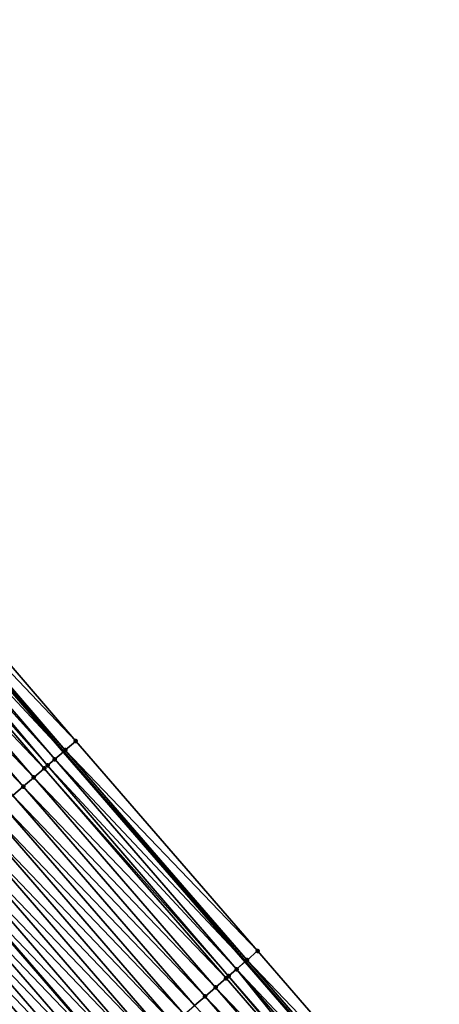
# Model space of a CAD drawing. Header units: feet. Extents: x 2007189 to 2022806, y 818621 to 837694.
# Tile 20 of 256: x 2014667 to 2014697, y 821026 to 821097. Entities that reach past the tile are written whole.
import ezdxf

# ---------------------------------------------------------------- set-up
doc = ezdxf.new("R2010")
doc.units = ezdxf.units.FT
doc.header["$MEASUREMENT"] = 0
for name, color, linetype, lineweight in [('EP_Travel Lane', 172, 'Continuous', 53), ('Road Shots', 141, 'Continuous', 100), ('Road X-Section', 40, 'Continuous', 13), ('STRIPING', 60, 'Continuous', 53)]:
    doc.layers.add(name, color=color, linetype=linetype, lineweight=lineweight)
doc.layers.add('I-77-MM17-21_SB-Surface-Border', color=7, linetype='Continuous')
doc.layers.add('I-77-MM17-21_SB-Surface-TIN', color=7, linetype='Continuous')

msp = doc.modelspace()

# ---------------------------------------------------------------- linework, layer by layer
at = {"layer": 'EP_Travel Lane'}
msp.add_polyline3d([(2014405.504664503, 821369.0269005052, 267.5518156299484), (2014417.742723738, 821353.2436675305, 267.329344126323), (2014430.020133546, 821337.4566830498, 267.1379403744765), (2014442.297477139, 821321.6697837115, 266.9362125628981), (2014454.599537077, 821306.0416258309, 266.7578830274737), (2014467.002259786, 821290.3527937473, 266.5752984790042), (2014479.381460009, 821274.7287879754, 266.3502706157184), (2014491.857649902, 821259.0985004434, 266.1532553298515), (2014504.333707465, 821243.4683786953, 265.9351483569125), (2014516.849162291, 821228.1429652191, 265.7118770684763), (2014529.563236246, 821212.7057812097, 265.4976771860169), (2014542.324479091, 821197.1465768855, 265.2964364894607), (2014554.898113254, 821181.5944285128, 265.1107420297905), (2014567.471860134, 821166.0421407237, 264.9434946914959), (2014580.075537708, 821150.712655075, 264.772652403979), (2014592.822525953, 821135.3023886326, 264.5777724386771), (2014605.514837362, 821120.0283185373, 264.3753991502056), (2014618.416291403, 821104.7473084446, 264.1675141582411), (2014631.31766812, 821089.4663899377, 263.9481167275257), (2014644.236063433, 821074.3584732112, 263.7194495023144), (2014657.269999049, 821059.190440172, 263.5019639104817), (2014670.282031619, 821044.0730757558, 263.2928787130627), (2014683.37444203, 821028.9551887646, 263.0971655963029), (2014696.466936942, 821013.8372041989, 262.9149687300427)], dxfattribs=at)
at = {"layer": 'I-77-MM17-21_SB-Surface-Border', "color": 3, "linetype": 'Continuous', "lineweight": -3}
msp.add_polyline3d([(2014405.641703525, 821369.1331777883, 267.5420234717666), (2014418.667895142, 821353.964126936, 267.2566906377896), (2014430.156331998, 821337.5627141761, 267.1295725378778), (2014443.222591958, 821322.390315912, 266.8547292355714), (2014455.518322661, 821306.7689944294, 266.6774759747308), (2014467.921069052, 821291.0801324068, 266.4986994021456), (2014480.296797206, 821275.4603400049, 266.2784309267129), (2014492.772867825, 821259.8302019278, 266.0624007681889), (2014504.467885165, 821243.5755989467, 265.9259152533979), (2014517.754245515, 821228.889534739, 265.6235767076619), (2014531.239793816, 821214.0886115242, 265.3418197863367), (2014543.235657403, 821197.8844702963, 265.21054609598), (2014555.810841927, 821182.3335444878, 265.0273428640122), (2014569.163251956, 821167.41184108, 264.7863094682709), (2014581.749516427, 821152.0994371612, 264.6055544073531), (2014594.496481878, 821136.6891982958, 264.4069952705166), (2014607.173482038, 821121.4309101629, 264.2115497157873), (2014620.074939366, 821106.1498961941, 264.0041525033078), (2014632.976235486, 821090.8690731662, 263.7727450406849), (2014645.124142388, 821075.1228823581, 263.6301706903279), (2014658.158100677, 821059.9548229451, 263.4158821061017), (2014671.167343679, 821044.8408362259, 263.2088249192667), (2014684.259726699, 821029.722980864, 263.0087292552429), (2014697.352205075, 821014.6050153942, 262.8238862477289)], dxfattribs=at)
at = {"layer": 'I-77-MM17-21_SB-Surface-TIN', "color": 128, "linetype": 'Continuous', "lineweight": -3}
for points in [[(2014671.167343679, 821044.8408362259, 263.2088249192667), (2014658.158100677, 821059.9548229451, 263.4158821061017), (2014657.400190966, 821059.3024629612, 263.4916090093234)], [(2014656.642171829, 821058.6502303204, 263.5518985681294), (2014670.282031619, 821044.0730757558, 263.2928787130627), (2014657.269999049, 821059.190440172, 263.5019639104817)], [(2014670.411879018, 821044.1856464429, 263.2833693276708), (2014657.400190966, 821059.3024629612, 263.4916090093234), (2014657.269999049, 821059.190440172, 263.5019639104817)], [(2014670.411879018, 821044.1856464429, 263.2833693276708), (2014657.269999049, 821059.190440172, 263.5019639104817), (2014670.282031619, 821044.0730757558, 263.2928787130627)], [(2014670.411879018, 821044.1856464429, 263.2833693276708), (2014671.167343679, 821044.8408362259, 263.2088249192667), (2014657.400190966, 821059.3024629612, 263.4916090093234)], [(2014669.139304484, 821043.0825439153, 263.3646161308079), (2014656.267116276, 821058.3276673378, 263.5711898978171), (2014655.883955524, 821057.9982271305, 263.5843727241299)], [(2014669.65629431, 821043.5305952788, 263.3387046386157), (2014656.642171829, 821058.6502303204, 263.5518985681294), (2014656.267116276, 821058.3276673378, 263.5711898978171)], [(2014669.139304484, 821043.0825439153, 263.3646161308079), (2014669.65629431, 821043.5305952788, 263.3387046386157), (2014656.267116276, 821058.3276673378, 263.5711898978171)], [(2014669.65629431, 821043.5305952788, 263.3387046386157), (2014670.282031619, 821044.0730757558, 263.2928787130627), (2014656.642171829, 821058.6502303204, 263.5518985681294)], [(2014668.900585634, 821042.8756872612, 263.3742034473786), (2014655.883955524, 821057.9982271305, 263.5843727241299), (2014655.125677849, 821057.3462953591, 263.6081890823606)], [(2014668.900585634, 821042.8756872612, 263.3742034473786), (2014669.139304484, 821043.0825439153, 263.3646161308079), (2014655.883955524, 821057.9982271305, 263.5843727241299)], [(2014668.144829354, 821042.2208342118, 263.4020850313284), (2014655.125677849, 821057.3462953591, 263.6081890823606), (2014654.367425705, 821056.6943338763, 263.6356072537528)], [(2014668.144829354, 821042.2208342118, 263.4020850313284), (2014668.900585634, 821042.8756872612, 263.3742034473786), (2014655.125677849, 821057.3462953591, 263.6081890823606)], [(2014667.389079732, 821041.5659734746, 263.4310319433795), (2014654.367425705, 821056.6943338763, 263.6356072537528), (2014653.609195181, 821056.0423472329, 263.6660755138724)], [(2014667.389079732, 821041.5659734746, 263.4310319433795), (2014668.144829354, 821042.2208342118, 263.4020850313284), (2014654.367425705, 821056.6943338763, 263.6356072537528)], [(2014666.633335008, 821040.9111070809, 263.4607627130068), (2014667.389079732, 821041.5659734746, 263.4310319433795), (2014653.609195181, 821056.0423472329, 263.6660755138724)], [(2014684.259726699, 821029.722980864, 263.0087292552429), (2014671.167343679, 821044.8408362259, 263.2088249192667), (2014670.411879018, 821044.1856464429, 263.2833693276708)], [(2014669.65629431, 821043.5305952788, 263.3387046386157), (2014683.37444203, 821028.9551887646, 263.0971655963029), (2014670.282031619, 821044.0730757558, 263.2928787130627)], [(2014683.504283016, 821029.0677668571, 263.086630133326), (2014670.411879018, 821044.1856464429, 263.2833693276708), (2014670.282031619, 821044.0730757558, 263.2928787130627)], [(2014683.504283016, 821029.0677668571, 263.086630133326), (2014670.282031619, 821044.0730757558, 263.2928787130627), (2014683.37444203, 821028.9551887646, 263.0971655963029)], [(2014683.504283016, 821029.0677668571, 263.086630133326), (2014684.259726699, 821029.722980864, 263.0087292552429), (2014670.411879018, 821044.1856464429, 263.2833693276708)], [(2014682.748735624, 821028.4126726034, 263.1479362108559), (2014669.65629431, 821043.5305952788, 263.3387046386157), (2014669.139304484, 821043.0825439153, 263.3646161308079)], [(2014682.748735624, 821028.4126726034, 263.1479362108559), (2014683.37444203, 821028.9551887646, 263.0971655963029), (2014669.65629431, 821043.5305952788, 263.3387046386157)], [(2014681.99303341, 821027.7577571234, 263.1844687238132), (2014668.900585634, 821042.8756872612, 263.3742034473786), (2014668.144829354, 821042.2208342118, 263.4020850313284)], [(2014682.1796069, 821027.9194265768, 263.1771156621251), (2014669.139304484, 821043.0825439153, 263.3646161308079), (2014668.900585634, 821042.8756872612, 263.3742034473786)], [(2014681.99303341, 821027.7577571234, 263.1844687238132), (2014682.1796069, 821027.9194265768, 263.1771156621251), (2014668.900585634, 821042.8756872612, 263.3742034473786)], [(2014682.1796069, 821027.9194265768, 263.1771156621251), (2014682.748735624, 821028.4126726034, 263.1479362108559), (2014669.139304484, 821043.0825439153, 263.3646161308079)], [(2014681.237273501, 821027.102908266, 263.2117690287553), (2014668.144829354, 821042.2208342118, 263.4020850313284), (2014667.389079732, 821041.5659734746, 263.4310319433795)], [(2014681.237273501, 821027.102908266, 263.2117690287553), (2014681.99303341, 821027.7577571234, 263.1844687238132), (2014668.144829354, 821042.2208342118, 263.4020850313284)], [(2014680.481517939, 821026.4480543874, 263.2397651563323), (2014667.389079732, 821041.5659734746, 263.4310319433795), (2014666.633335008, 821040.9111070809, 263.4607627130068)], [(2014680.481517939, 821026.4480543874, 263.2397651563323), (2014681.237273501, 821027.102908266, 263.2117690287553), (2014667.389079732, 821041.5659734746, 263.4310319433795)], [(2014679.725773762, 821025.7931873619, 263.2695830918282), (2014666.633335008, 821040.9111070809, 263.4607627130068), (2014665.877595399, 821040.2562347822, 263.4913117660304)], [(2014679.725773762, 821025.7931873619, 263.2695830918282), (2014680.481517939, 821026.4480543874, 263.2397651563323), (2014666.633335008, 821040.9111070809, 263.4607627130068)], [(2014678.970029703, 821025.1383202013, 263.2994197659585), (2014665.877595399, 821040.2562347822, 263.4913117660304), (2014665.121863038, 821039.6013541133, 263.523020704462)], [(2014678.970029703, 821025.1383202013, 263.2994197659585), (2014679.725773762, 821025.7931873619, 263.2695830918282), (2014665.877595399, 821040.2562347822, 263.4913117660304)], [(2014678.214286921, 821024.4834515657, 263.3294608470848), (2014665.121863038, 821039.6013541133, 263.523020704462), (2014664.366126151, 821038.946478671, 263.5540053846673)], [(2014678.214286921, 821024.4834515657, 263.3294608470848), (2014678.970029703, 821025.1383202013, 263.2994197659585), (2014665.121863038, 821039.6013541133, 263.523020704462)], [(2014677.458542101, 821023.8285852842, 263.359175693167), (2014664.366126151, 821038.946478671, 263.5540053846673), (2014663.610385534, 821038.2916075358, 263.584393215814)], [(2014677.458542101, 821023.8285852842, 263.359175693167), (2014678.214286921, 821024.4834515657, 263.3294608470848), (2014664.366126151, 821038.946478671, 263.5540053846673)], [(2014676.702796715, 821023.1737196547, 263.3888002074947), (2014663.610385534, 821038.2916075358, 263.584393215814), (2014662.854646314, 821037.6367347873, 263.615004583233)], [(2014676.702796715, 821023.1737196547, 263.3888002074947), (2014677.458542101, 821023.8285852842, 263.359175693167), (2014663.610385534, 821038.2916075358, 263.584393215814)], [(2014675.19131269, 821021.8639806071, 263.4491285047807), (2014662.098897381, 821036.9818732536, 263.6440618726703), (2014661.343134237, 821036.3270280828, 263.6708488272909)], [(2014675.947059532, 821022.5188445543, 263.4197371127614), (2014662.854646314, 821037.6367347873, 263.615004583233), (2014662.098897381, 821036.9818732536, 263.6440618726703)], [(2014675.19131269, 821021.8639806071, 263.4491285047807), (2014675.947059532, 821022.5188445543, 263.4197371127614), (2014662.098897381, 821036.9818732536, 263.6440618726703)], [(2014675.947059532, 821022.5188445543, 263.4197371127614), (2014676.702796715, 821023.1737196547, 263.3888002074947), (2014662.854646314, 821037.6367347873, 263.615004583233)], [(2014660.58737579, 821035.6721775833, 263.6983799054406), (2014674.435546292, 821021.2091391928, 263.4753944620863), (2014661.343134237, 821036.3270280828, 263.6708488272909)], [(2014675.19131269, 821021.8639806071, 263.4491285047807), (2014661.343134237, 821036.3270280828, 263.6708488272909), (2014674.435546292, 821021.2091391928, 263.4753944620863)], [(2014673.679785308, 821020.554291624, 263.5025191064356), (2014660.58737579, 821035.6721775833, 263.6983799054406), (2014659.831634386, 821035.017307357, 263.7286417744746)], [(2014673.679785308, 821020.554291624, 263.5025191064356), (2014674.435546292, 821021.2091391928, 263.4753944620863), (2014660.58737579, 821035.6721775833, 263.6983799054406)], [(2014672.92404293, 821019.8994225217, 263.532624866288), (2014659.831634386, 821035.017307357, 263.7286417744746), (2014659.075900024, 821034.3624289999, 263.7600303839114)], [(2014672.92404293, 821019.8994225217, 263.532624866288), (2014673.679785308, 821020.554291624, 263.5025191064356), (2014659.831634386, 821035.017307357, 263.7286417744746)], [(2014672.168301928, 821019.2445518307, 263.5629507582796), (2014659.075900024, 821034.3624289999, 263.7600303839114), (2014658.32016119, 821033.7075558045, 263.7907036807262)], [(2014672.168301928, 821019.2445518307, 263.5629507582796), (2014672.92404293, 821019.8994225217, 263.532624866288), (2014659.075900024, 821034.3624289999, 263.7600303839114)], [(2014671.412563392, 821018.5896782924, 263.5936712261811), (2014658.32016119, 821033.7075558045, 263.7907036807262), (2014657.564412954, 821033.0526934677, 263.8198722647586)], [(2014671.412563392, 821018.5896782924, 263.5936712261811), (2014672.168301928, 821019.2445518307, 263.5629507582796), (2014658.32016119, 821033.7075558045, 263.7907036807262)], [(2014670.656823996, 821017.9348057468, 263.6242541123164), (2014657.564412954, 821033.0526934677, 263.8198722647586), (2014656.808659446, 821032.3978372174, 263.8481974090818)], [(2014670.656823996, 821017.9348057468, 263.6242541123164), (2014671.412563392, 821018.5896782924, 263.5936712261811), (2014657.564412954, 821033.0526934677, 263.8198722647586)], [(2014669.901071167, 821017.279948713, 263.6526874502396), (2014656.808659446, 821032.3978372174, 263.8481974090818), (2014656.052909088, 821031.7429773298, 263.8770266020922)], [(2014669.901071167, 821017.279948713, 263.6526874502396), (2014670.656823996, 821017.9348057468, 263.6242541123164), (2014656.808659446, 821032.3978372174, 263.8481974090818)], [(2014669.145309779, 821016.6251015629, 263.6797511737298), (2014656.052909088, 821031.7429773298, 263.8770266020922), (2014655.297164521, 821031.0881107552, 263.9067824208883)], [(2014669.145309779, 821016.6251015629, 263.6797511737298), (2014669.901071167, 821017.279948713, 263.6526874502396), (2014656.052909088, 821031.7429773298, 263.8770266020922)], [(2014668.389555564, 821015.9702461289, 263.7079628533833), (2014655.297164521, 821031.0881107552, 263.9067824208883), (2014654.541411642, 821030.4332537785, 263.9352082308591)], [(2014668.389555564, 821015.9702461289, 263.7079628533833), (2014669.145309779, 821016.6251015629, 263.6797511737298), (2014655.297164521, 821031.0881107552, 263.9067824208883)], [(2014667.63381294, 821015.3153773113, 263.7380291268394), (2014654.541411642, 821030.4332537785, 263.9352082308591), (2014653.785664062, 821029.778390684, 263.9644818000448)], [(2014667.63381294, 821015.3153773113, 263.7380291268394), (2014668.389555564, 821015.9702461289, 263.7079628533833), (2014654.541411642, 821030.4332537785, 263.9352082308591)], [(2014666.878074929, 821014.6605031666, 263.7688336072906), (2014667.63381294, 821015.3153773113, 263.7380291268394), (2014653.785664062, 821029.778390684, 263.9644818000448)], [(2014697.352205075, 821014.6050153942, 262.8238862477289), (2014684.259726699, 821029.722980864, 263.0087292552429), (2014683.504283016, 821029.0677668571, 263.086630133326)], [(2014682.748735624, 821028.4126726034, 263.1479362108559), (2014696.466936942, 821013.8372041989, 262.9149687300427), (2014683.37444203, 821028.9551887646, 263.0971655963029)], [(2014696.596786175, 821013.9497727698, 262.9057527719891), (2014683.504283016, 821029.0677668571, 263.086630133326), (2014683.37444203, 821028.9551887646, 263.0971655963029)], [(2014696.596786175, 821013.9497727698, 262.9057527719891), (2014683.37444203, 821028.9551887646, 263.0971655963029), (2014696.466936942, 821013.8372041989, 262.9149687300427)], [(2014696.596786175, 821013.9497727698, 262.9057527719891), (2014697.352205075, 821014.6050153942, 262.8238862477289), (2014683.504283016, 821029.0677668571, 263.086630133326)], [(2014695.085486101, 821012.6398213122, 262.995515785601), (2014681.99303341, 821027.7577571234, 263.1844687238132), (2014681.237273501, 821027.102908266, 263.2117690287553)], [(2014695.085486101, 821012.6398213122, 262.995515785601), (2014682.1796069, 821027.9194265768, 263.1771156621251), (2014681.99303341, 821027.7577571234, 263.1844687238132)], [(2014695.287219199, 821012.8146312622, 262.9872160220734), (2014682.748735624, 821028.4126726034, 263.1479362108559), (2014682.1796069, 821027.9194265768, 263.1771156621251)], [(2014695.085486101, 821012.6398213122, 262.995515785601), (2014695.287219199, 821012.8146312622, 262.9872160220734), (2014682.1796069, 821027.9194265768, 263.1771156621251)], [(2014695.841190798, 821013.2947339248, 262.9593806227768), (2014696.466936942, 821013.8372041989, 262.9149687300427), (2014682.748735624, 821028.4126726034, 263.1479362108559)], [(2014695.287219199, 821012.8146312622, 262.9872160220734), (2014695.841190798, 821013.2947339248, 262.9593806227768), (2014682.748735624, 821028.4126726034, 263.1479362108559)], [(2014694.329727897, 821011.984970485, 263.0230890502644), (2014681.237273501, 821027.102908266, 263.2117690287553), (2014680.481517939, 821026.4480543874, 263.2397651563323)], [(2014694.329727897, 821011.984970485, 263.0230890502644), (2014695.085486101, 821012.6398213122, 262.995515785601), (2014681.237273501, 821027.102908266, 263.2117690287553)], [(2014693.573968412, 821011.3301211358, 263.0504575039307), (2014680.481517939, 821026.4480543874, 263.2397651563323), (2014679.725773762, 821025.7931873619, 263.2695830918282)], [(2014693.573968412, 821011.3301211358, 263.0504575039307), (2014694.329727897, 821011.984970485, 263.0230890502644), (2014680.481517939, 821026.4480543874, 263.2397651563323)]]:
    msp.add_3dface(points, dxfattribs=at)
at = {"layer": 'Road Shots', "lineweight": 100}
for p in [(2014671.167343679, 821044.8408362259, 263.2088249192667), (2014670.411879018, 821044.1856464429, 263.2833693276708), (2014669.65629431, 821043.5305952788, 263.3387046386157), (2014668.900585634, 821042.8756872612, 263.3742034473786), (2014669.139304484, 821043.0825439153, 263.3646161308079), (2014668.144829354, 821042.2208342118, 263.4020850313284), (2014667.389079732, 821041.5659734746, 263.4310319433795), (2014684.259726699, 821029.722980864, 263.0087292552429), (2014683.504283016, 821029.0677668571, 263.086630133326), (2014681.99303341, 821027.7577571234, 263.1844687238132), (2014682.1796069, 821027.9194265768, 263.1771156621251), (2014682.748735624, 821028.4126726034, 263.1479362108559), (2014681.237273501, 821027.102908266, 263.2117690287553), (2014680.481517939, 821026.4480543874, 263.2397651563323)]:
    msp.add_point(p, dxfattribs=at)
at = {"layer": 'Road X-Section', "extrusion": (-0.6546220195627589, 0.7558960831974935, 0.00954583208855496), "elevation": -698221.0164565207, "flags": 128}
msp.add_lwpolyline([(-2060449.955422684, 6928.625094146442), (-2060448.955422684, 6928.699641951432), (-2060447.955422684, 6928.754979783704), (-2060447.271296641, 6928.780892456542), (-2060446.955422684, 6928.790480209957), (-2060445.955422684, 6928.818363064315), (-2060444.955422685, 6928.847311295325), (-2060443.955422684, 6928.877043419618), (-2060442.955422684, 6928.907593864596), (-2060441.955422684, 6928.939304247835), (-2060440.955422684, 6928.970290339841), (-2060439.955422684, 6929.000679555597), (-2060438.955422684, 6929.031292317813), (-2060437.955422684, 6929.060350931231), (-2060436.955422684, 6929.087139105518), (-2060435.955422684, 6929.114671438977), (-2060434.955422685, 6929.144934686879), (-2060433.955422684, 6929.176324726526), (-2060432.955422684, 6929.206999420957), (-2060431.955422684, 6929.236169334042), (-2060430.955422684, 6929.264495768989), (-2060429.955422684, 6929.293326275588), (-2060428.955422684, 6929.323083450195), (-2060427.955422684, 6929.351510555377), (-2060426.955422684, 6929.380785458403), (-2060425.955422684, 6929.41285633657), (-2060424.955422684, 6929.442531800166), (-2060423.955422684, 6929.473171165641), (-2060423.260058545, 6929.492849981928), (-2060422.955422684, 6929.500127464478), (-2060421.955422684, 6929.51911981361), (-2060421.141487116, 6929.529277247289), (-2060421.141487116, 6929.529277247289)], dxfattribs=at)
at = {"layer": 'Road X-Section', "extrusion": (-0.6546220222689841, 0.7558960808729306, 0.009545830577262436), "elevation": -698241.0238175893, "flags": 128}
msp.add_lwpolyline([(-2060449.952931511, 6928.614929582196), (-2060448.952931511, 6928.692834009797), (-2060447.952931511, 6928.754142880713), (-2060447.199805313, 6928.783323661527), (-2060446.952931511, 6928.790677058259), (-2060445.952931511, 6928.817978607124), (-2060444.952931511, 6928.845976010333), (-2060443.952931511, 6928.875795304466), (-2060442.952931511, 6928.9056333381), (-2060441.952931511, 6928.935675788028), (-2060440.952931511, 6928.965391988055), (-2060439.952931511, 6928.995017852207), (-2060438.952931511, 6929.025956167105), (-2060437.952931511, 6929.055348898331), (-2060436.952931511, 6929.081616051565), (-2060435.952931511, 6929.108741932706), (-2060434.952931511, 6929.138849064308), (-2060433.952931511, 6929.169176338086), (-2060432.952931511, 6929.199898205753), (-2060431.952931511, 6929.230482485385), (-2060430.952931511, 6929.258917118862), (-2060429.952931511, 6929.285982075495), (-2060428.952931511, 6929.314195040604), (-2060427.952931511, 6929.344262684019), (-2060426.952931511, 6929.375068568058), (-2060425.952931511, 6929.406126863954), (-2060424.952931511, 6929.436865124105), (-2060423.952931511, 6929.464293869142), (-2060423.770281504, 6929.468641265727), (-2060422.952931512, 6929.484728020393), (-2060421.952931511, 6929.501333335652), (-2060420.952931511, 6929.517526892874), (-2060420.154662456, 6929.530988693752), (-2060420.154662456, 6929.530988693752)], dxfattribs=at)
at = {"layer": 'STRIPING'}
msp.add_polyline3d([(2014383.910503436, 821377.5920949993, 268.1358426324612), (2014396.157341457, 821361.7815183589, 267.9342527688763), (2014408.408892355, 821345.9795862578, 267.7251714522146), (2014420.686239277, 821330.1926826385, 267.5239622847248), (2014432.963616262, 821314.4057403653, 267.327443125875), (2014445.322905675, 821298.703419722, 267.1189767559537), (2014457.725560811, 821283.0146731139, 266.925521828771), (2014470.13930575, 821267.3470552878, 266.7069511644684), (2014482.615537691, 821251.7167150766, 266.5166403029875), (2014495.091634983, 821236.0865435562, 266.3048661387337), (2014507.722514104, 821220.6212586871, 266.097841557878), (2014520.436728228, 821205.183904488, 265.9057161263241), (2014533.13013028, 821189.7065520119, 265.7011399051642), (2014545.705282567, 821174.1556660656, 265.5126584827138), (2014558.280443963, 821158.604768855, 265.3256674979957), (2014570.965076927, 821143.1721815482, 265.1314328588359), (2014583.712060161, 821127.7619211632, 264.9357426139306), (2014596.479749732, 821112.3951965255, 264.7409211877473), (2014609.381153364, 821097.1142461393, 264.5255288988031), (2014622.282563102, 821081.8332885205, 264.311047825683), (2014635.267563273, 821066.6465698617, 264.0851790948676), (2014648.301547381, 821051.4784803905, 263.8745422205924), (2014661.343134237, 821036.3270280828, 263.6708488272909), (2014674.435546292, 821021.2091391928, 263.4753944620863)], dxfattribs=at)

doc.saveas('drawing.dxf')
